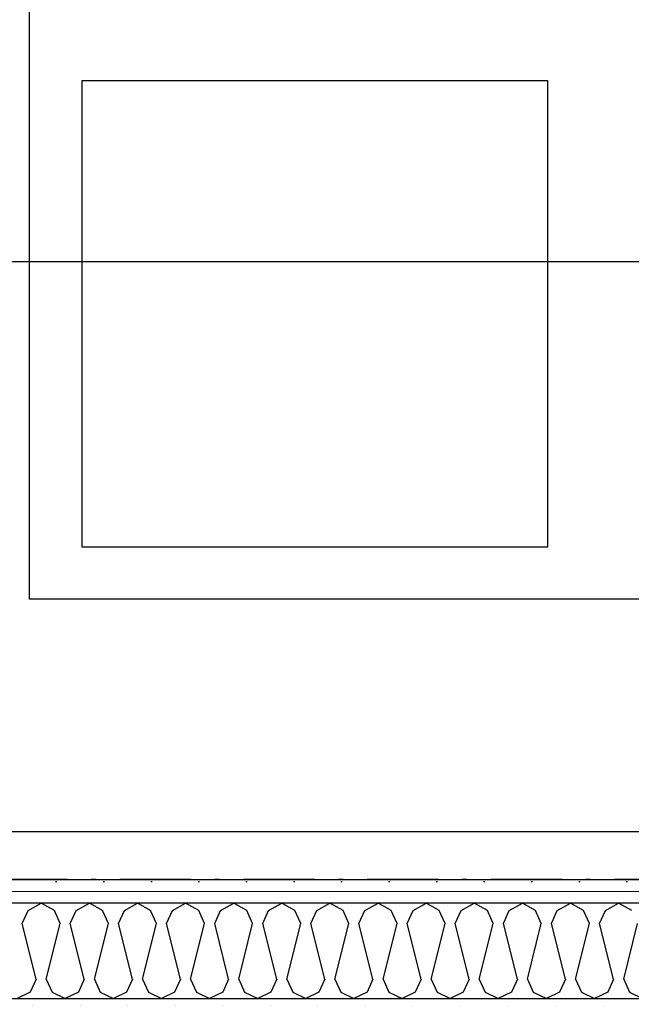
# Model space of a CAD drawing. Header units: millimetres. Extents: x -117798 to 93698, y -182207 to 252400.
# Tile 220 of 222: x -74763 to -74120, y -8053 to -7018. Entities that reach past the tile are written whole.
import ezdxf
from ezdxf.enums import TextEntityAlignment as Align

# ---------------------------------------------------------------- set-up
doc = ezdxf.new("R2010")
doc.units = ezdxf.units.MM
doc.header["$LTSCALE"] = 0.5
doc.header["$MEASUREMENT"] = 0
doc.linetypes.add('Over snittplan', pattern=[260, 150, -50, 10, -50])
doc.linetypes.add('PLINE', pattern=[0])
doc.layers.add('236- Innvendig kledning og overflate(Nye konstruksjoner)', color=7, linetype='Continuous', lineweight=0)
for name, color, linetype in [('242- Ikke-bærende innervegger (Skravur)(Nye konstruksjoner)', 7, 'Continuous'), ('242- Ikke-bærende innervegger(Nye konstruksjoner)', 7, 'Continuous'), ('256- Faste himlinger og overflatebehandling(Nye konstruksjoner)', 7, 'Continuous'), ('68-- Inventar (løst)(Nye konstruksjoner)', 7, 'Continuous'), ('862- M___Nettoareal(Nye konstruksjoner)', 7, 'Continuous'), ('862- M___Nettoareal(Polylinje)(Nye konstruksjoner)', 7, 'Continuous'), ('862- M___Nettoareal(Tekst)(Nye konstruksjoner)', 7, 'Continuous')]:
    doc.layers.add(name, color=color, linetype=linetype)
doc.styles.add('GENERATED_STYLE_1', font='arial.ttf')
pattern_1 = [(180, (0, 0), (0, 86.60254), [0, -50]), (180, (-25, -43.3), (0, 86.60254), [0, -50])]

# ---------------------------------------------------------------- blocks, each defined once
blk = doc.blocks.new('Ass. rektor_A-206_7', base_point=(-72363.5, -6335.8))
at = {"layer": '862- M___Nettoareal(Polylinje)(Nye konstruksjoner)', "linetype": 'PLINE', "flags": 128}
blk.add_lwpolyline([(-75005.7, -4916.9), (-75005.7, -7921.9), (-70943.2, -7921.9), (-70943.2, -4891.9), (-74818.2, -4891.9), (-74818.2, -4916.9)], close=True, dxfattribs=at)
at = {"layer": '862- M___Nettoareal(Tekst)(Nye konstruksjoner)', "style": 'GENERATED_STYLE_1'}
for tag, height, p in [('DUMMY_862', 150, (-71387.7, -5657.8)), ('ROOM_NAME', 150, (-71387.7, -6675.1)), ('DUMMY_861', 100, (-71544.9, -6274.9)), ('ROOM_NUMBER', 100, (-71544.9, -6663.7)), ('DUMMY_863', 100, (-71152, -6640.9))]:
    blk.add_attdef(tag, text='', height=height, rotation=90, dxfattribs=at).set_placement(p, align=Align.TOP_LEFT)
blk = doc.blocks.new('*X475')
at = {"layer": '242- Ikke-bærende innervegger (Skravur)(Nye konstruksjoner)', "linetype": 'PLINE'}
for p, q in [((-74754.6, -7954.6), (-74740.8, -7946.9)), ((-74727, -7954.6), (-74740.8, -7946.9)), ((-74704, -7954.6), (-74690.2, -7946.9)), ((-74676.4, -7954.6), (-74690.2, -7946.9)), ((-74653.4, -7954.6), (-74639.6, -7946.9)), ((-74625.8, -7954.6), (-74639.6, -7946.9)), ((-74602.8, -7954.6), (-74589, -7946.9)), ((-74575.2, -7954.6), (-74589, -7946.9)), ((-74552.3, -7954.6), (-74538.4, -7946.9)), ((-74524.6, -7954.6), (-74538.4, -7946.9)), ((-74501.7, -7954.6), (-74487.9, -7946.9)), ((-74474, -7954.6), (-74487.9, -7946.9)), ((-74451.1, -7954.6), (-74437.3, -7946.9)), ((-74423.5, -7954.6), (-74437.3, -7946.9)), ((-74400.5, -7954.6), (-74386.7, -7946.9)), ((-74372.9, -7954.6), (-74386.7, -7946.9)), ((-74349.9, -7954.6), (-74336.1, -7946.9)), ((-74322.3, -7954.6), (-74336.1, -7946.9)), ((-74299.3, -7954.6), (-74285.5, -7946.9)), ((-74271.7, -7954.6), (-74285.5, -7946.9)), ((-74248.7, -7954.6), (-74234.9, -7946.9)), ((-74221.1, -7954.6), (-74234.9, -7946.9)), ((-74198.2, -7954.6), (-74184.3, -7946.9)), ((-74170.5, -7954.6), (-74184.3, -7946.9)), ((-74147.6, -7954.6), (-74133.8, -7946.9)), ((-74119.9, -7954.6), (-74133.8, -7946.9)), ((-74760.8, -7968.2), (-74754.6, -7954.6)), ((-74720.8, -7968.2), (-74727, -7954.6)), ((-74710.2, -7968.2), (-74704, -7954.6)), ((-74670.2, -7968.2), (-74676.4, -7954.6)), ((-74659.6, -7968.2), (-74653.4, -7954.6)), ((-74619.6, -7968.2), (-74625.8, -7954.6)), ((-74609, -7968.2), (-74602.8, -7954.6)), ((-74569.1, -7968.2), (-74575.2, -7954.6)), ((-74558.4, -7968.2), (-74552.3, -7954.6)), ((-74518.5, -7968.2), (-74524.6, -7954.6)), ((-74507.8, -7968.2), (-74501.7, -7954.6)), ((-74467.9, -7968.2), (-74474, -7954.6)), ((-74457.3, -7968.2), (-74451.1, -7954.6)), ((-74417.3, -7968.2), (-74423.5, -7954.6)), ((-74406.7, -7968.2), (-74400.5, -7954.6)), ((-74366.7, -7968.2), (-74372.9, -7954.6)), ((-74356.1, -7968.2), (-74349.9, -7954.6)), ((-74316.1, -7968.2), (-74322.3, -7954.6)), ((-74305.5, -7968.2), (-74299.3, -7954.6)), ((-74265.5, -7968.2), (-74271.7, -7954.6)), ((-74254.9, -7968.2), (-74248.7, -7954.6)), ((-74215, -7968.2), (-74221.1, -7954.6)), ((-74204.3, -7968.2), (-74198.2, -7954.6)), ((-74164.4, -7968.2), (-74170.5, -7954.6)), ((-74153.7, -7968.2), (-74147.6, -7954.6)), ((-74746.1, -8026.8), (-74760.8, -7968.2)), ((-74735.5, -8026.8), (-74720.8, -7968.2)), ((-74695.5, -8026.8), (-74710.2, -7968.2)), ((-74684.9, -8026.8), (-74670.2, -7968.2)), ((-74644.9, -8026.8), (-74659.6, -7968.2)), ((-74634.3, -8026.8), (-74619.6, -7968.2)), ((-74594.3, -8026.8), (-74609, -7968.2)), ((-74583.7, -8026.8), (-74569.1, -7968.2)), ((-74543.8, -8026.8), (-74558.4, -7968.2)), ((-74533.1, -8026.8), (-74518.5, -7968.2)), ((-74493.2, -8026.8), (-74507.8, -7968.2)), ((-74482.5, -8026.8), (-74467.9, -7968.2)), ((-74442.6, -8026.8), (-74457.3, -7968.2)), ((-74432, -8026.8), (-74417.3, -7968.2)), ((-74392, -8026.8), (-74406.7, -7968.2)), ((-74381.4, -8026.8), (-74366.7, -7968.2)), ((-74341.4, -8026.8), (-74356.1, -7968.2)), ((-74330.8, -8026.8), (-74316.1, -7968.2)), ((-74290.8, -8026.8), (-74305.5, -7968.2)), ((-74280.2, -8026.8), (-74265.5, -7968.2)), ((-74240.2, -8026.8), (-74254.9, -7968.2)), ((-74229.6, -8026.8), (-74215, -7968.2)), ((-74189.7, -8026.8), (-74204.3, -7968.2)), ((-74179, -8026.8), (-74164.4, -7968.2)), ((-74139.1, -8026.8), (-74153.7, -7968.2)), ((-74128.4, -8026.8), (-74113.8, -7968.2)), ((-74746.1, -8026.8), (-74752.3, -8040.4)), ((-74735.5, -8026.8), (-74729.3, -8040.4)), ((-74695.5, -8026.8), (-74701.7, -8040.4)), ((-74684.9, -8026.8), (-74678.7, -8040.4)), ((-74644.9, -8026.8), (-74651.1, -8040.4)), ((-74634.3, -8026.8), (-74628.1, -8040.4)), ((-74594.3, -8026.8), (-74600.5, -8040.4)), ((-74583.7, -8026.8), (-74577.6, -8040.4)), ((-74543.8, -8026.8), (-74549.9, -8040.4)), ((-74533.1, -8026.8), (-74527, -8040.4)), ((-74493.2, -8026.8), (-74499.3, -8040.4)), ((-74482.5, -8026.8), (-74476.4, -8040.4)), ((-74442.6, -8026.8), (-74448.8, -8040.4)), ((-74432, -8026.8), (-74425.8, -8040.4)), ((-74392, -8026.8), (-74398.2, -8040.4)), ((-74381.4, -8026.8), (-74375.2, -8040.4)), ((-74341.4, -8026.8), (-74347.6, -8040.4)), ((-74330.8, -8026.8), (-74324.6, -8040.4)), ((-74290.8, -8026.8), (-74297, -8040.4)), ((-74280.2, -8026.8), (-74274, -8040.4)), ((-74240.2, -8026.8), (-74246.4, -8040.4)), ((-74229.6, -8026.8), (-74223.5, -8040.4)), ((-74189.7, -8026.8), (-74195.8, -8040.4)), ((-74179, -8026.8), (-74172.9, -8040.4)), ((-74139.1, -8026.8), (-74145.2, -8040.4)), ((-74128.4, -8026.8), (-74122.3, -8040.4)), ((-74752.3, -8040.4), (-74766.1, -8046.9)), ((-74729.3, -8040.4), (-74715.5, -8046.9)), ((-74701.7, -8040.4), (-74715.5, -8046.9)), ((-74678.7, -8040.4), (-74664.9, -8046.9)), ((-74651.1, -8040.4), (-74664.9, -8046.9)), ((-74628.1, -8040.4), (-74614.3, -8046.9)), ((-74600.5, -8040.4), (-74614.3, -8046.9)), ((-74577.6, -8040.4), (-74563.7, -8046.9)), ((-74549.9, -8040.4), (-74563.7, -8046.9)), ((-74527, -8040.4), (-74513.2, -8046.9)), ((-74499.3, -8040.4), (-74513.2, -8046.9)), ((-74476.4, -8040.4), (-74462.6, -8046.9)), ((-74448.8, -8040.4), (-74462.6, -8046.9)), ((-74425.8, -8040.4), (-74412, -8046.9)), ((-74398.2, -8040.4), (-74412, -8046.9)), ((-74375.2, -8040.4), (-74361.4, -8046.9)), ((-74347.6, -8040.4), (-74361.4, -8046.9)), ((-74324.6, -8040.4), (-74310.8, -8046.9)), ((-74297, -8040.4), (-74310.8, -8046.9)), ((-74274, -8040.4), (-74260.2, -8046.9)), ((-74246.4, -8040.4), (-74260.2, -8046.9)), ((-74223.5, -8040.4), (-74209.6, -8046.9)), ((-74195.8, -8040.4), (-74209.6, -8046.9)), ((-74172.9, -8040.4), (-74159.1, -8046.9)), ((-74145.2, -8040.4), (-74159.1, -8046.9)), ((-74122.3, -8040.4), (-74108.5, -8046.9))]:
    blk.add_line(p, q, dxfattribs=at)
blk = doc.blocks.new('Kontorlayout enkel[124]', base_point=(-72705.7, -7871.9))
at = {"layer": '68-- Inventar (løst)(Nye konstruksjoner)', "linetype": 'PLINE', "flags": 128}
blk.add_lwpolyline([(-72705.7, -7871.9), (-74955.7, -7871.9), (-74955.7, -7271.9), (-73605.7, -7271.9, 0.414214), (-73305.7, -6971.9), (-73305.7, -6369.7), (-72705.7, -6369.7)], format="xyb", close=True, dxfattribs=at)

msp = doc.modelspace()

# ---------------------------------------------------------------- hatches: boundary and pattern name
at = {"layer": '242- Ikke-bærende innervegger (Skravur)(Nye konstruksjoner)', "linetype": 'Continuous'}
h = msp.add_hatch(dxfattribs=at)
h.set_pattern_fill('Gips', color=256, style=0, pattern_type=2)
h.set_pattern_definition(pattern_1)
h.paths.add_polyline_path([(-70943.2, -7921.9), (-75068.2, -7921.9), (-75068.2, -7934.4), (-70943.2, -7934.4)])
h = msp.add_hatch(dxfattribs=at)
h.set_pattern_fill('Gips', color=256, style=0, pattern_type=2)
h.set_pattern_definition(pattern_1)
h.paths.add_polyline_path([(-70930.7, -7934.4), (-75068.2, -7934.4), (-75068.2, -7946.9), (-70930.7, -7946.9)])
h = msp.add_hatch(dxfattribs=at)
h.set_pattern_fill('Gips', color=256, style=0, pattern_type=2)
h.set_pattern_definition(pattern_1)
h.paths.add_polyline_path([(-75068.2, -8059.4), (-70793.2, -8059.4), (-70793.2, -8046.9), (-75068.2, -8046.9)])

# ---------------------------------------------------------------- linework, layer by layer
at = {"layer": '236- Innvendig kledning og overflate(Nye konstruksjoner)', "linetype": 'PLINE'}
msp.add_line((-70930.7, -7934.4), (-75068.2, -7934.4), dxfattribs=at)
at = {"layer": '236- Innvendig kledning og overflate(Nye konstruksjoner)', "linetype": 'PLINE', "flags": 128}
msp.add_lwpolyline([(-70943.2, -7921.9), (-75068.2, -7921.9)], dxfattribs=at)
at = {"layer": '242- Ikke-bærende innervegger(Nye konstruksjoner)', "linetype": 'PLINE'}
for p, q in [((-70918.2, -7946.9), (-75068.2, -7946.9)), ((-75068.2, -8046.9), (-70918.2, -8046.9))]:
    msp.add_line(p, q, dxfattribs=at)
at = {"layer": '256- Faste himlinger og overflatebehandling(Nye konstruksjoner)', "linetype": 'PLINE'}
for points in [[(-72353.2, -7626.9), (-74753.2, -7626.9), (-74753.2, -6426.9), (-72353.2, -6426.9)], [(-74208.2, -7571.9), (-74208.2, -7081.9), (-74698.2, -7081.9), (-74698.2, -7571.9)]]:
    msp.add_lwpolyline(points, close=True, dxfattribs=at)
at = {"layer": '256- Faste himlinger og overflatebehandling(Nye konstruksjoner)', "linetype": 'Over snittplan', "flags": 128}
msp.add_lwpolyline([(-70943.2, -7921.9), (-75005.7, -7921.9)], dxfattribs=at)

# ---------------------------------------------------------------- block references
at = {"layer": '242- Ikke-bærende innervegger(Nye konstruksjoner)'}
msp.add_blockref('*X475', (0, 0), dxfattribs=at)
at = {"layer": '68-- Inventar (løst)(Nye konstruksjoner)', "linetype": 'PLINE'}
msp.add_blockref('Kontorlayout enkel[124]', (-72705.7, -7871.9), dxfattribs=at)
at = {"layer": '862- M___Nettoareal(Nye konstruksjoner)', "linetype": 'Continuous'}
msp.add_blockref('Ass. rektor_A-206_7', (-72363.5, -6335.8), dxfattribs=at)

doc.saveas('drawing.dxf')
